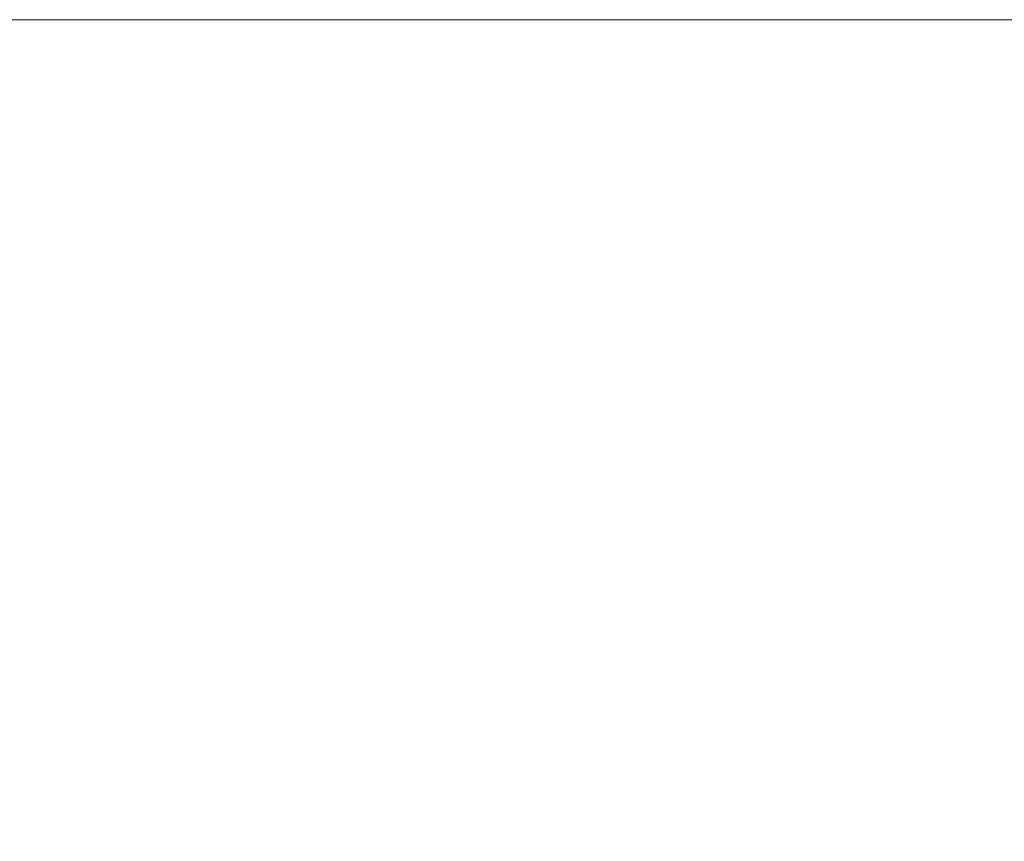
# Paper-space layout 'A4_1_100' of a CAD drawing. Extents: x -5 to 210, y -5 to 292.
# Tile 26 of 30: x 57.61 to 63.12, y 31.39 to 35.99. Entities that reach past the tile are written whole.
import ezdxf
from ezdxf.enums import TextEntityAlignment as Align

# ---------------------------------------------------------------- set-up
doc = ezdxf.new("R2010")
doc.units = 0
doc.layers.get('0').update_dxf_attribs({"lineweight": 0})
doc.layers.add('_Ansichtsfenster', color=40, linetype='Continuous', lineweight=0)
doc.layers.add('B_TXT_PLK_BLR', color=7, linetype='Continuous', lineweight=0)
doc.styles.add('Arial', font='arial.ttf')

# ---------------------------------------------------------------- blocks, each defined once
blk = doc.blocks.new('MN PLANSTEMPEL_A4')
blk.add_lwpolyline([(99.0218, -20.6306), (99.0218, 15.3694), (-1.6516, 15.3694), (-1.6516, -20.6306)], close=True)
at = {"layer": 'B_TXT_PLK_BLR', "linetype": 'Continuous', "lineweight": 0, "style": 'Arial'}
for tag, p in [('BAUWERK1_001', (99.4901, 11.93)), ('PLANEBENE1_001', (129.7719, 11.9297)), ('PHASE', (159.9419, 11.9446)), ('PLANEBENE2_001', (129.7719, 8.7183)), ('ZEICHNUNG', (129.8659, 1.36)), ('FACHPLANER', (99.9118, 1.323)), ('PLANART', (159.9833, 1.3302)), ('PLANER_001', (-0.2074, -0.0341)), ('PROJEKT', (-0.1407, -16.5168))]:
    blk.add_attdef(tag, p, '', height=2, dxfattribs=at)
for tag, p in [('BAUWERK2', (99.6388, 10.7446)), ('FACHPLANER', (0, -6.0168))]:
    blk.add_attdef(tag, text='', height=2, dxfattribs=at).set_placement(p, align=Align.TOP_LEFT)
for tag, p in [('FORMAT', (106.1944, -4.8911)), ('MASSTAB', (121.6283, -4.9675)), ('DATUM', (174.231, -4.9689)), ('ZÄHLUNG', (181.5627, -10.6274)), ('STANDORT', (106.5392, -10.8331)), ('GESAMTANLAGE', (121.5691, -10.8331)), ('FELDRASTER', (166.5627, -10.8331)), ('PLANEBENE', (151.5627, -10.8331)), ('LPHASE', (106.5392, -16.8331)), ('FACHPLANER', (121.5691, -16.8331)), ('STATUS', (166.5627, -16.8331)), ('INDEX', (181.5627, -16.8331))]:
    blk.add_attdef(tag, text='', height=2, dxfattribs=at).set_placement(p, align=Align.MIDDLE)

psp = doc.layouts.new('A4_1_100')

# ---------------------------------------------------------------- block references
at = {"layer": '_Ansichtsfenster'}
psp.add_blockref('MN PLANSTEMPEL_A4', (10.7573, 20.618), dxfattribs=at)

doc.saveas('drawing.dxf')
